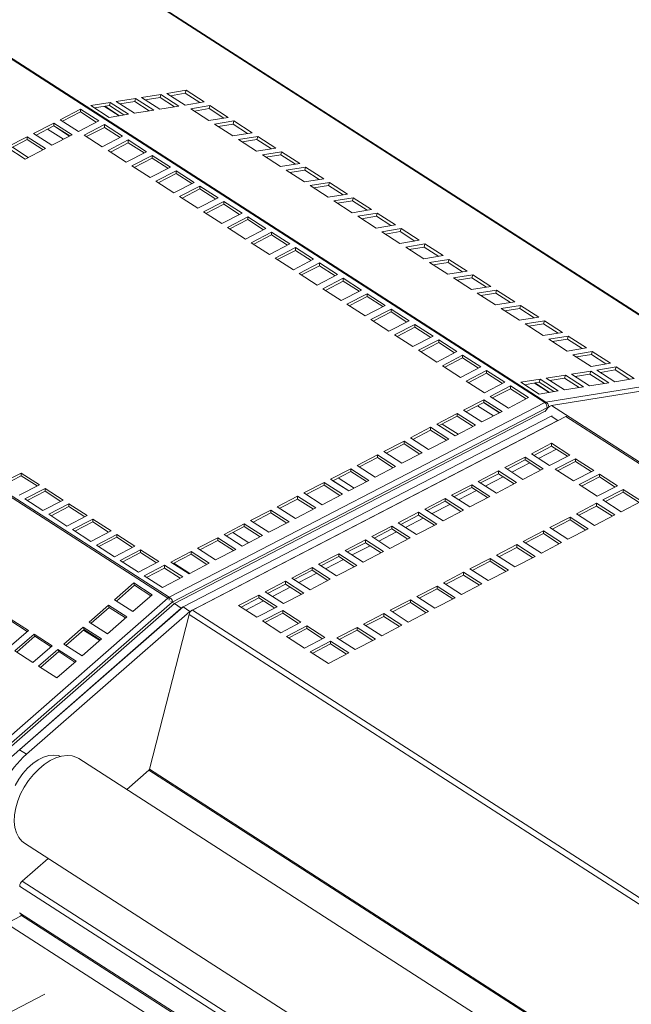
# Model space of a CAD drawing. Header units: millimetres. Extents: x 24 to 2406, y -1931 to 388.
# Tile 10 of 21: x 1081 to 1260, y -689 to -400. Entities that reach past the tile are written whole.
import ezdxf

# ---------------------------------------------------------------- set-up
doc = ezdxf.new("R2010")
doc.units = ezdxf.units.MM

msp = doc.modelspace()

# ---------------------------------------------------------------- linework, layer by layer
at = {"color": 8, "linetype": 'Continuous', "lineweight": 15}
for p, q in [((1014.72, -326.76), (1288.93, -503.11)), ((960.68, -335.16), (1235.31, -511.78)), ((960.68, -335.47), (1234.98, -511.89)), ((849.97, -392.4), (1124.65, -569.06)), ((850.16, -392.95), (1124.33, -569.29)), ((1105.71, -425), (1109.99, -427.75)), ((1105.82, -424.98), (1110.09, -427.73)), ((1088.99, -431.66), (1093.63, -434.65)), ((1231.96, -506.19), (1236.24, -508.94)), ((1232.06, -506.18), (1236.34, -508.93)), ((1215.24, -512.86), (1219.88, -515.84)), ((1174.35, -534.04), (1178.99, -537.03)), ((1143.41, -550.08), (1148.05, -553.06)), ((1126.07, -559.06), (1130.71, -562.05)), ((1433.33, -768.84), (1130.53, -574.1)), ((1398.17, -799.59), (1118.68, -619.84)), ((1398.45, -799.34), (1118.87, -619.53)), ((1376.15, -841.84), (1081.51, -652.34)), ((1375.72, -843.49), (1080.79, -653.8)), ((1322.39, -817.01), (1080.79, -661.63)), ((1320.27, -821.27), (1076.94, -664.77))]:
    msp.add_line(p, q, dxfattribs=at)
at = {"color": 7, "linetype": 'Continuous', "lineweight": 15}
for p, q in [((1289.37, -503.19), (1014.97, -326.71)), ((1116.57, -422.38), (1122.23, -421.47)), ((1122, -422.36), (1122.23, -421.47)), ((1122.23, -421.47), (1127.57, -424.91)), ((1124, -421.18), (1129.66, -420.27)), ((1129.34, -424.62), (1124, -421.18)), ((1129.43, -421.16), (1125.06, -421.87)), ((1129.43, -421.16), (1129.66, -420.27)), ((1133.71, -423.91), (1129.43, -421.16)), ((1129.66, -420.27), (1135, -423.7)), ((1101.7, -424.79), (1107.37, -423.87)), ((1107.14, -424.77), (1107.37, -423.87)), ((1107.37, -423.87), (1112.71, -427.31)), ((1109.14, -423.59), (1114.8, -422.67)), ((1114.48, -427.02), (1109.14, -423.59)), ((1114.57, -423.57), (1110.2, -424.27)), ((1114.57, -423.57), (1114.8, -422.67)), ((1118.84, -426.32), (1114.57, -423.57)), ((1114.8, -422.67), (1120.14, -426.11)), ((1121.91, -425.82), (1116.57, -422.38)), ((1122, -422.36), (1117.63, -423.07)), ((1126.28, -425.12), (1122, -422.36)), ((1135, -423.7), (1129.34, -424.62)), ((1098.65, -425.84), (1092.7, -428.92)), ((1098.65, -426.65), (1093.4, -429.37)), ((1104, -429.27), (1098.65, -425.84)), ((1098.65, -426.65), (1098.65, -425.84)), ((1103.3, -429.64), (1098.65, -426.65)), ((1107.05, -428.22), (1101.7, -424.79)), ((1107.14, -424.77), (1102.77, -425.47)), ((1112.71, -427.31), (1107.05, -428.22)), ((1111.41, -427.52), (1107.14, -424.77)), ((1120.14, -426.11), (1114.48, -427.02)), ((1127.57, -424.91), (1121.91, -425.82)), ((1131.01, -425.69), (1136.67, -424.78)), ((1136.36, -429.13), (1131.01, -425.69)), ((1136.44, -425.67), (1132.08, -426.38)), ((1136.44, -425.67), (1136.67, -424.78)), ((1140.72, -428.42), (1136.44, -425.67)), ((1136.67, -424.78), (1142.02, -428.22)), ((1090.84, -429.89), (1084.89, -432.97)), ((1096.18, -433.32), (1090.84, -429.89)), ((1090.84, -430.7), (1090.84, -429.89)), ((1092.7, -428.92), (1098.04, -432.36)), ((1098.04, -432.36), (1104, -429.27)), ((1105.67, -430.35), (1099.71, -433.43)), ((1111.01, -433.78), (1105.67, -430.35)), ((1105.67, -431.16), (1105.67, -430.35)), ((1142.02, -428.22), (1136.36, -429.13)), ((1138.03, -430.2), (1143.69, -429.29)), ((1143.37, -433.64), (1138.03, -430.2)), ((1143.46, -430.18), (1139.09, -430.89)), ((1143.46, -430.18), (1143.69, -429.29)), ((1147.73, -432.94), (1143.46, -430.18)), ((1143.69, -429.29), (1149.03, -432.73)), ((1084.89, -432.97), (1090.23, -436.41)), ((1090.84, -430.7), (1085.59, -433.42)), ((1090.23, -436.41), (1096.18, -433.32)), ((1095.43, -433.72), (1090.79, -430.73)), ((1095.43, -433.72), (1090.79, -430.73)), ((1095.48, -433.69), (1090.84, -430.7)), ((1105.67, -431.16), (1100.42, -433.88)), ((1110.31, -434.15), (1105.67, -431.16)), ((1149.03, -432.73), (1143.37, -433.64)), ((1083.03, -433.93), (1077.07, -437.02)), ((1083.03, -434.75), (1077.78, -437.47)), ((1088.37, -437.37), (1083.03, -433.93)), ((1083.03, -434.75), (1083.03, -433.93)), ((1087.67, -437.74), (1083.03, -434.75)), ((1099.71, -433.43), (1105.06, -436.87)), ((1105.06, -436.87), (1111.01, -433.78)), ((1112.68, -434.86), (1106.73, -437.94)), ((1112.68, -435.68), (1107.43, -438.4)), ((1118.03, -438.3), (1112.68, -434.86)), ((1112.68, -435.68), (1112.68, -434.86)), ((1117.32, -438.66), (1112.68, -435.68)), ((1145.04, -434.72), (1150.7, -433.8)), ((1150.38, -438.15), (1145.04, -434.72)), ((1150.47, -434.7), (1146.11, -435.4)), ((1150.47, -434.7), (1150.7, -433.8)), ((1154.75, -437.45), (1150.47, -434.7)), ((1150.7, -433.8), (1156.05, -437.24)), ((1077.07, -437.02), (1082.42, -440.46)), ((1078.65, -437.02), (1083.29, -440.01)), ((1082.42, -440.46), (1088.37, -437.37)), ((1106.73, -437.94), (1112.07, -441.38)), ((1112.07, -441.38), (1118.03, -438.3)), ((1156.05, -437.24), (1150.38, -438.15)), ((1152.05, -439.23), (1157.72, -438.31)), ((1157.49, -439.21), (1157.72, -438.31)), ((1157.72, -438.31), (1163.06, -441.75)), ((1119.7, -439.37), (1113.74, -442.45)), ((1119.7, -440.19), (1114.45, -442.91)), ((1125.04, -442.81), (1119.7, -439.37)), ((1119.7, -440.19), (1119.7, -439.37)), ((1124.34, -443.17), (1119.7, -440.19)), ((1157.4, -442.66), (1152.05, -439.23)), ((1157.49, -439.21), (1153.12, -439.91)), ((1163.06, -441.75), (1157.4, -442.66)), ((1161.76, -441.96), (1157.49, -439.21)), ((1113.74, -442.45), (1119.09, -445.89)), ((1119.09, -445.89), (1125.04, -442.81)), ((1126.71, -443.88), (1120.76, -446.97)), ((1126.71, -444.7), (1121.46, -447.42)), ((1132.05, -447.32), (1126.71, -443.88)), ((1126.71, -444.7), (1126.71, -443.88)), ((1131.35, -447.68), (1126.71, -444.7)), ((1159.07, -443.74), (1164.73, -442.82)), ((1164.41, -447.17), (1159.07, -443.74)), ((1164.5, -443.72), (1160.13, -444.42)), ((1164.5, -443.72), (1164.73, -442.82)), ((1168.78, -446.47), (1164.5, -443.72)), ((1164.73, -442.82), (1170.07, -446.26)), ((1120.76, -446.97), (1126.1, -450.4)), ((1126.1, -450.4), (1132.05, -447.32)), ((1170.07, -446.26), (1164.41, -447.17)), ((1166.08, -448.25), (1171.74, -447.33)), ((1171.51, -448.23), (1171.74, -447.33)), ((1171.74, -447.33), (1177.09, -450.77)), ((1133.72, -448.39), (1127.77, -451.48)), ((1133.72, -449.21), (1128.47, -451.93)), ((1139.07, -451.83), (1133.72, -448.39)), ((1133.72, -449.21), (1133.72, -448.39)), ((1138.36, -452.19), (1133.72, -449.21)), ((1171.42, -451.68), (1166.08, -448.25)), ((1171.51, -448.23), (1167.15, -448.93)), ((1175.79, -450.98), (1171.51, -448.23)), ((1127.77, -451.48), (1133.11, -454.91)), ((1133.11, -454.91), (1139.07, -451.83)), ((1140.74, -452.9), (1134.78, -455.99)), ((1146.08, -456.34), (1140.74, -452.9)), ((1140.74, -453.72), (1140.74, -452.9)), ((1177.09, -450.77), (1171.42, -451.68)), ((1173.09, -452.76), (1178.76, -451.84)), ((1178.44, -456.2), (1173.09, -452.76)), ((1178.53, -452.74), (1174.16, -453.45)), ((1178.53, -452.74), (1178.76, -451.84)), ((1182.8, -455.49), (1178.53, -452.74)), ((1178.76, -451.84), (1184.1, -455.28)), ((1134.78, -455.99), (1140.13, -459.42)), ((1140.74, -453.72), (1135.49, -456.44)), ((1140.13, -459.42), (1146.08, -456.34)), ((1145.38, -456.7), (1140.74, -453.72)), ((1184.1, -455.28), (1178.44, -456.2)), ((1180.11, -457.27), (1185.77, -456.35)), ((1185.54, -457.25), (1185.77, -456.35)), ((1185.77, -456.35), (1191.11, -459.79)), ((1147.75, -457.41), (1141.8, -460.5)), ((1147.75, -458.23), (1142.5, -460.95)), ((1153.09, -460.85), (1147.75, -457.41)), ((1147.75, -458.23), (1147.75, -457.41)), ((1152.39, -461.21), (1147.75, -458.23)), ((1185.45, -460.71), (1180.11, -457.27)), ((1185.54, -457.25), (1181.17, -457.96)), ((1189.82, -460), (1185.54, -457.25)), ((1141.8, -460.5), (1147.14, -463.93)), ((1147.14, -463.93), (1153.09, -460.85)), ((1154.76, -461.92), (1148.81, -465.01)), ((1160.11, -465.36), (1154.76, -461.92)), ((1154.76, -462.74), (1154.76, -461.92)), ((1191.11, -459.79), (1185.45, -460.71)), ((1187.12, -461.78), (1192.78, -460.87)), ((1192.47, -465.22), (1187.12, -461.78)), ((1192.55, -461.76), (1188.19, -462.47)), ((1192.55, -461.76), (1192.78, -460.87)), ((1196.83, -464.51), (1192.55, -461.76)), ((1192.78, -460.87), (1198.13, -464.3)), ((1148.81, -465.01), (1154.15, -468.45)), ((1154.76, -462.74), (1149.51, -465.46)), ((1159.41, -465.73), (1154.76, -462.74)), ((1198.13, -464.3), (1192.47, -465.22)), ((1154.15, -468.45), (1160.11, -465.36)), ((1161.78, -466.43), (1155.82, -469.52)), ((1161.78, -467.25), (1156.53, -469.97)), ((1167.12, -469.87), (1161.78, -466.43)), ((1161.78, -467.25), (1161.78, -466.43)), ((1166.42, -470.24), (1161.78, -467.25)), ((1194.14, -466.29), (1199.8, -465.38)), ((1199.48, -469.73), (1194.14, -466.29)), ((1199.57, -466.27), (1195.2, -466.98)), ((1199.57, -466.27), (1199.8, -465.38)), ((1203.84, -469.02), (1199.57, -466.27)), ((1199.8, -465.38), (1205.14, -468.81)), ((1155.82, -469.52), (1161.17, -472.96)), ((1161.17, -472.96), (1167.12, -469.87)), ((1168.79, -470.95), (1162.84, -474.03)), ((1174.14, -474.38), (1168.79, -470.95)), ((1168.79, -471.76), (1168.79, -470.95)), ((1205.14, -468.81), (1199.48, -469.73)), ((1201.15, -470.8), (1206.81, -469.89)), ((1206.49, -474.24), (1201.15, -470.8)), ((1206.58, -470.78), (1202.22, -471.49)), ((1206.58, -470.78), (1206.81, -469.89)), ((1210.86, -473.53), (1206.58, -470.78)), ((1206.81, -469.89), (1212.16, -473.32)), ((1168.79, -471.76), (1163.54, -474.48)), ((1173.43, -474.75), (1168.79, -471.76)), ((1212.16, -473.32), (1206.49, -474.24)), ((1162.84, -474.03), (1168.18, -477.47)), ((1168.18, -477.47), (1174.14, -474.38)), ((1175.81, -475.46), (1169.85, -478.54)), ((1175.81, -476.27), (1170.56, -478.99)), ((1181.15, -478.89), (1175.81, -475.46)), ((1175.81, -476.27), (1175.81, -475.46)), ((1180.45, -479.26), (1175.81, -476.27)), ((1208.16, -475.31), (1213.83, -474.4)), ((1213.51, -478.75), (1208.16, -475.31)), ((1213.6, -475.29), (1209.23, -476)), ((1213.6, -475.29), (1213.83, -474.4)), ((1217.87, -478.04), (1213.6, -475.29)), ((1213.83, -474.4), (1219.17, -477.83)), ((1169.85, -478.54), (1175.2, -481.98)), ((1175.2, -481.98), (1181.15, -478.89)), ((1219.17, -477.83), (1213.51, -478.75)), ((1215.18, -479.82), (1220.84, -478.91)), ((1220.61, -479.8), (1220.84, -478.91)), ((1220.84, -478.91), (1226.18, -482.35)), ((1182.82, -479.97), (1176.87, -483.05)), ((1182.82, -480.78), (1177.57, -483.5)), ((1188.16, -483.4), (1182.82, -479.97)), ((1182.82, -480.78), (1182.82, -479.97)), ((1187.46, -483.77), (1182.82, -480.78)), ((1220.52, -483.26), (1215.18, -479.82)), ((1220.61, -479.8), (1216.24, -480.51)), ((1226.18, -482.35), (1220.52, -483.26)), ((1224.89, -482.56), (1220.61, -479.8)), ((1176.87, -483.05), (1182.21, -486.49)), ((1182.21, -486.49), (1188.16, -483.4)), ((1189.83, -484.48), (1183.88, -487.56)), ((1189.83, -485.29), (1184.58, -488.02)), ((1195.18, -487.92), (1189.83, -484.48)), ((1189.83, -485.29), (1189.83, -484.48)), ((1194.47, -488.28), (1189.83, -485.29)), ((1222.19, -484.34), (1227.85, -483.42)), ((1227.53, -487.77), (1222.19, -484.34)), ((1227.62, -484.32), (1223.26, -485.02)), ((1227.62, -484.32), (1227.85, -483.42)), ((1231.9, -487.07), (1227.62, -484.32)), ((1227.85, -483.42), (1233.2, -486.86)), ((1183.88, -487.56), (1189.22, -491)), ((1189.22, -491), (1195.18, -487.92)), ((1233.2, -486.86), (1227.53, -487.77)), ((1229.2, -488.85), (1234.87, -487.93)), ((1234.64, -488.83), (1234.87, -487.93)), ((1234.87, -487.93), (1240.21, -491.37)), ((1196.85, -488.99), (1190.89, -492.07)), ((1196.85, -489.81), (1191.6, -492.53)), ((1202.19, -492.43), (1196.85, -488.99)), ((1196.85, -489.81), (1196.85, -488.99)), ((1201.49, -492.79), (1196.85, -489.81)), ((1234.55, -492.28), (1229.2, -488.85)), ((1234.64, -488.83), (1230.27, -489.53)), ((1238.91, -491.58), (1234.64, -488.83)), ((1190.89, -492.07), (1196.24, -495.51)), ((1196.24, -495.51), (1202.19, -492.43)), ((1203.86, -493.5), (1197.91, -496.59)), ((1209.2, -496.94), (1203.86, -493.5)), ((1203.86, -494.32), (1203.86, -493.5)), ((1240.21, -491.37), (1234.55, -492.28)), ((1236.22, -493.36), (1241.88, -492.44)), ((1241.56, -496.79), (1236.22, -493.36)), ((1241.65, -493.34), (1237.28, -494.04)), ((1241.65, -493.34), (1241.88, -492.44)), ((1245.93, -496.09), (1241.65, -493.34)), ((1241.88, -492.44), (1247.22, -495.88)), ((1197.91, -496.59), (1203.25, -500.02)), ((1203.86, -494.32), (1198.61, -497.04)), ((1203.25, -500.02), (1209.2, -496.94)), ((1208.5, -497.3), (1203.86, -494.32)), ((1247.22, -495.88), (1241.56, -496.79)), ((1243.23, -497.87), (1248.89, -496.95)), ((1248.66, -497.85), (1248.89, -496.95)), ((1248.89, -496.95), (1254.24, -500.39)), ((1210.87, -498.01), (1204.92, -501.1)), ((1210.87, -498.83), (1205.62, -501.55)), ((1216.22, -501.45), (1210.87, -498.01)), ((1210.87, -498.83), (1210.87, -498.01)), ((1215.52, -501.81), (1210.87, -498.83)), ((1248.58, -501.3), (1243.23, -497.87)), ((1248.66, -497.85), (1244.3, -498.55)), ((1252.94, -500.6), (1248.66, -497.85)), ((1204.92, -501.1), (1210.26, -504.53)), ((1210.26, -504.53), (1216.22, -501.45)), ((1217.89, -502.52), (1211.93, -505.61)), ((1223.23, -505.96), (1217.89, -502.52)), ((1217.89, -503.34), (1217.89, -502.52)), ((1242.81, -503.58), (1248.48, -502.66)), ((1248.25, -503.56), (1248.48, -502.66)), ((1248.48, -502.66), (1253.82, -506.1)), ((1254.24, -500.39), (1248.58, -501.3)), ((1250.25, -502.38), (1255.91, -501.46)), ((1255.59, -505.82), (1250.25, -502.38)), ((1255.68, -502.36), (1251.31, -503.06)), ((1255.68, -502.36), (1255.91, -501.46)), ((1259.95, -505.11), (1255.68, -502.36)), ((1255.91, -501.46), (1261.25, -504.9)), ((1211.93, -505.61), (1217.28, -509.04)), ((1217.89, -503.34), (1212.64, -506.06)), ((1222.53, -506.32), (1217.89, -503.34)), ((1227.95, -505.98), (1233.61, -505.07)), ((1233.38, -505.96), (1233.61, -505.07)), ((1233.61, -505.07), (1238.96, -508.5)), ((1235.31, -511.78), (1288.93, -503.11)), ((1235.38, -504.78), (1241.04, -503.87)), ((1240.73, -508.22), (1235.38, -504.78)), ((1240.81, -504.76), (1236.45, -505.47)), ((1237, -512.8), (1290.53, -504.14)), ((1240.81, -504.76), (1241.04, -503.87)), ((1245.09, -507.51), (1240.81, -504.76)), ((1241.04, -503.87), (1246.39, -507.3)), ((1248.16, -507.02), (1242.81, -503.58)), ((1248.25, -503.56), (1243.88, -504.27)), ((1252.52, -506.31), (1248.25, -503.56)), ((1261.25, -504.9), (1255.59, -505.82)), ((1217.28, -509.04), (1223.23, -505.96)), ((1224.9, -507.03), (1218.95, -510.12)), ((1224.9, -507.85), (1219.65, -510.57)), ((1230.25, -510.47), (1224.9, -507.03)), ((1224.9, -507.85), (1224.9, -507.03)), ((1229.54, -510.83), (1224.9, -507.85)), ((1233.29, -509.42), (1227.95, -505.98)), ((1233.38, -505.96), (1229.02, -506.67)), ((1238.96, -508.5), (1233.29, -509.42)), ((1237.66, -508.71), (1233.38, -505.96)), ((1246.39, -507.3), (1240.73, -508.22)), ((1253.82, -506.1), (1248.16, -507.02)), ((1217.09, -511.08), (1211.13, -514.17)), ((1222.43, -514.52), (1217.09, -511.08)), ((1217.09, -511.9), (1217.09, -511.08)), ((1218.95, -510.12), (1224.29, -513.55)), ((1224.29, -513.55), (1230.25, -510.47)), ((1124.65, -569.06), (1234.98, -511.89)), ((1235.97, -513.29), (1125.54, -570.51)), ((1211.13, -514.17), (1216.48, -517.6)), ((1217.09, -511.9), (1211.84, -514.62)), ((1221.67, -514.91), (1217.03, -511.93)), ((1221.67, -514.91), (1217.03, -511.93)), ((1221.73, -514.88), (1217.09, -511.9)), ((1235.2, -512.17), (1235.31, -511.78)), ((1236.05, -513.27), (1235.97, -513.29)), ((1235.97, -513.29), (1236, -513.31)), ((2011.59, -1010.97), (1237, -512.8)), ((1235.13, -514.49), (1126.21, -570.93)), ((1236.83, -515.9), (1128.76, -571.9)), ((1238.84, -517.19), (1130.77, -573.19)), ((1131.52, -572.8), (1241.17, -515.98)), ((1209.27, -515.13), (1203.32, -518.22)), ((1209.27, -515.95), (1204.02, -518.67)), ((1214.62, -518.57), (1209.27, -515.13)), ((1209.27, -515.95), (1209.27, -515.13)), ((1213.91, -518.93), (1209.27, -515.95)), ((1216.48, -517.6), (1222.43, -514.52)), ((1236.83, -515.9), (1238.84, -517.19)), ((1237.13, -515.78), (1236.87, -515.92)), ((1241.17, -515.98), (1241.68, -515.8)), ((1544.44, -711.02), (1241.17, -515.98)), ((1201.46, -519.18), (1195.51, -522.26)), ((1201.46, -520), (1196.21, -522.72)), ((1206.8, -522.62), (1201.46, -519.18)), ((1201.46, -520), (1201.46, -519.18)), ((1206.1, -522.98), (1201.46, -520)), ((1203.32, -518.22), (1208.66, -521.65)), ((1204.89, -518.22), (1209.53, -521.2)), ((1208.66, -521.65), (1214.62, -518.57)), ((1195.51, -522.26), (1200.85, -525.7)), ((1200.85, -525.7), (1206.8, -522.62)), ((1193.65, -523.23), (1187.69, -526.31)), ((1193.65, -524.05), (1188.4, -526.77)), ((1198.99, -526.67), (1193.65, -523.23)), ((1193.65, -524.05), (1193.65, -523.23)), ((1198.29, -527.03), (1193.65, -524.05)), ((1236.99, -523.88), (1231.04, -526.97)), ((1236.99, -524.7), (1231.74, -527.42)), ((1233.13, -528.31), (1238.38, -525.59)), ((1242.34, -527.32), (1236.99, -523.88)), ((1236.99, -524.7), (1236.99, -523.88)), ((1241.63, -527.69), (1236.99, -524.7)), ((1185.83, -527.28), (1179.88, -530.36)), ((1185.83, -528.09), (1180.58, -530.81)), ((1191.18, -530.71), (1185.83, -527.28)), ((1185.83, -528.09), (1185.83, -527.28)), ((1190.47, -531.08), (1185.83, -528.09)), ((1187.69, -526.31), (1193.04, -529.75)), ((1193.04, -529.75), (1198.99, -526.67)), ((1229.18, -527.93), (1223.23, -531.02)), ((1229.18, -528.75), (1223.93, -531.47)), ((1234.52, -531.37), (1229.18, -527.93)), ((1229.18, -528.75), (1229.18, -527.93)), ((1233.82, -531.73), (1229.18, -528.75)), ((1231.04, -526.97), (1236.38, -530.41)), ((1236.38, -530.41), (1242.34, -527.32)), ((1244.01, -528.4), (1238.05, -531.48)), ((1249.35, -531.83), (1244.01, -528.4)), ((1244.01, -529.21), (1244.01, -528.4)), ((1178.02, -531.33), (1172.06, -534.41)), ((1183.36, -534.76), (1178.02, -531.33)), ((1178.02, -532.14), (1178.02, -531.33)), ((1179.88, -530.36), (1185.22, -533.8)), ((1185.22, -533.8), (1191.18, -530.71)), ((1223.23, -531.02), (1228.57, -534.46)), ((1225.31, -532.36), (1230.56, -529.64)), ((1228.57, -534.46), (1234.52, -531.37)), ((1238.05, -531.48), (1243.4, -534.92)), ((1244.01, -529.21), (1238.76, -531.93)), ((1248.65, -532.2), (1244.01, -529.21)), ((1081.24, -532.6), (1075.28, -535.69)), ((1081.24, -533.42), (1075.99, -536.14)), ((1086.58, -536.04), (1081.24, -532.6)), ((1081.24, -533.42), (1081.24, -532.6)), ((1085.88, -536.4), (1081.24, -533.42)), ((1172.06, -534.41), (1177.41, -537.85)), ((1178.02, -532.14), (1172.77, -534.86)), ((1182.66, -535.13), (1178.02, -532.14)), ((1221.36, -531.98), (1215.41, -535.07)), ((1221.36, -532.8), (1216.11, -535.52)), ((1217.5, -536.41), (1222.75, -533.69)), ((1226.71, -535.42), (1221.36, -531.98)), ((1221.36, -532.8), (1221.36, -531.98)), ((1226.01, -535.78), (1221.36, -532.8)), ((1243.4, -534.92), (1249.35, -531.83)), ((1251.02, -532.91), (1245.07, -535.99)), ((1251.02, -533.72), (1245.77, -536.44)), ((1256.36, -536.34), (1251.02, -532.91)), ((1251.02, -533.72), (1251.02, -532.91)), ((1255.66, -536.71), (1251.02, -533.72)), ((1080.63, -539.13), (1086.58, -536.04)), ((1088.25, -537.11), (1082.3, -540.2)), ((1093.6, -540.55), (1088.25, -537.11)), ((1088.25, -537.93), (1088.25, -537.11)), ((1170.2, -535.38), (1164.25, -538.46)), ((1170.2, -536.19), (1164.95, -538.91)), ((1175.55, -538.81), (1170.2, -535.38)), ((1170.2, -536.19), (1170.2, -535.38)), ((1174.84, -539.18), (1170.2, -536.19)), ((1172.79, -534.85), (1177.43, -537.84)), ((1172.79, -534.85), (1177.43, -537.84)), ((1177.41, -537.85), (1183.36, -534.76)), ((1213.55, -536.03), (1207.6, -539.12)), ((1213.55, -536.85), (1208.3, -539.57)), ((1218.89, -539.47), (1213.55, -536.03)), ((1213.55, -536.85), (1213.55, -536.03)), ((1218.19, -539.83), (1213.55, -536.85)), ((1215.41, -535.07), (1220.76, -538.5)), ((1220.76, -538.5), (1226.71, -535.42)), ((1245.07, -535.99), (1250.41, -539.43)), ((1250.41, -539.43), (1256.36, -536.34)), ((1258.03, -537.42), (1252.08, -540.5)), ((1263.38, -540.85), (1258.03, -537.42)), ((1258.03, -538.23), (1258.03, -537.42)), ((1082.3, -540.2), (1087.64, -543.64)), ((1088.25, -537.93), (1083, -540.65)), ((1092.89, -540.92), (1088.25, -537.93)), ((1162.39, -539.42), (1156.44, -542.51)), ((1162.39, -540.24), (1157.14, -542.96)), ((1167.73, -542.86), (1162.39, -539.42)), ((1162.39, -540.24), (1162.39, -539.42)), ((1167.03, -543.23), (1162.39, -540.24)), ((1164.25, -538.46), (1169.59, -541.9)), ((1169.59, -541.9), (1175.55, -538.81)), ((1205.74, -540.08), (1199.78, -543.17)), ((1211.08, -543.52), (1205.74, -540.08)), ((1205.74, -540.9), (1205.74, -540.08)), ((1207.6, -539.12), (1212.94, -542.55)), ((1209.69, -540.46), (1214.94, -537.74)), ((1212.94, -542.55), (1218.89, -539.47)), ((1258.03, -538.23), (1252.78, -540.95)), ((1262.67, -541.22), (1258.03, -538.23)), ((1087.64, -543.64), (1093.6, -540.55)), ((1095.27, -541.63), (1089.31, -544.71)), ((1095.27, -542.44), (1090.02, -545.16)), ((1100.61, -545.06), (1095.27, -541.63)), ((1095.27, -542.44), (1095.27, -541.63)), ((1099.91, -545.43), (1095.27, -542.44)), ((1156.44, -542.51), (1161.78, -545.95)), ((1161.78, -545.95), (1167.73, -542.86)), ((1199.78, -543.17), (1205.13, -546.6)), ((1205.74, -540.9), (1200.49, -543.62)), ((1201.87, -544.51), (1207.12, -541.79)), ((1210.38, -543.88), (1205.74, -540.9)), ((1250.22, -541.47), (1244.27, -544.55)), ((1250.22, -542.28), (1244.97, -545)), ((1255.56, -544.9), (1250.22, -541.47)), ((1250.22, -542.28), (1250.22, -541.47)), ((1254.86, -545.27), (1250.22, -542.28)), ((1252.08, -540.5), (1257.42, -543.94)), ((1257.42, -543.94), (1263.38, -540.85)), ((1089.31, -544.71), (1094.66, -548.15)), ((1094.66, -548.15), (1100.61, -545.06)), ((1154.58, -543.47), (1148.62, -546.56)), ((1154.58, -544.29), (1149.33, -547.01)), ((1159.92, -546.91), (1154.58, -543.47)), ((1154.58, -544.29), (1154.58, -543.47)), ((1159.22, -547.27), (1154.58, -544.29)), ((1197.92, -544.13), (1191.97, -547.21)), ((1197.92, -544.95), (1192.67, -547.67)), ((1194.06, -548.56), (1199.31, -545.84)), ((1203.27, -547.57), (1197.92, -544.13)), ((1197.92, -544.95), (1197.92, -544.13)), ((1202.56, -547.93), (1197.92, -544.95)), ((1205.13, -546.6), (1211.08, -543.52)), ((1242.41, -545.52), (1236.45, -548.6)), ((1247.75, -548.95), (1242.41, -545.52)), ((1242.41, -546.33), (1242.41, -545.52)), ((1244.27, -544.55), (1249.61, -547.99)), ((1249.61, -547.99), (1255.56, -544.9)), ((1102.28, -546.14), (1096.33, -549.22)), ((1102.28, -546.95), (1097.03, -549.67)), ((1107.62, -549.57), (1102.28, -546.14)), ((1102.28, -546.95), (1102.28, -546.14)), ((1106.92, -549.94), (1102.28, -546.95)), ((1146.76, -547.52), (1140.81, -550.61)), ((1146.76, -548.34), (1141.51, -551.06)), ((1152.11, -550.96), (1146.76, -547.52)), ((1146.76, -548.34), (1146.76, -547.52)), ((1151.4, -551.32), (1146.76, -548.34)), ((1148.62, -546.56), (1153.97, -550)), ((1153.97, -550), (1159.92, -546.91)), ((1190.11, -548.18), (1184.16, -551.26)), ((1195.45, -551.62), (1190.11, -548.18)), ((1190.11, -548.99), (1190.11, -548.18)), ((1191.97, -547.21), (1197.31, -550.65)), ((1197.31, -550.65), (1203.27, -547.57)), ((1236.45, -548.6), (1241.8, -552.04)), ((1242.41, -546.33), (1237.16, -549.05)), ((1241.8, -552.04), (1247.75, -548.95)), ((1247.05, -549.32), (1242.41, -546.33)), ((1096.33, -549.22), (1101.67, -552.66)), ((1101.67, -552.66), (1107.62, -549.57)), ((1109.29, -550.65), (1103.34, -553.73)), ((1109.29, -551.46), (1104.04, -554.18)), ((1114.64, -554.08), (1109.29, -550.65)), ((1109.29, -551.46), (1109.29, -550.65)), ((1113.93, -554.45), (1109.29, -551.46)), ((1138.95, -551.57), (1133, -554.66)), ((1144.29, -555.01), (1138.95, -551.57)), ((1138.95, -552.39), (1138.95, -551.57)), ((1140.81, -550.61), (1146.15, -554.04)), ((1146.15, -554.04), (1152.11, -550.96)), ((1184.16, -551.26), (1189.5, -554.7)), ((1190.11, -548.99), (1184.86, -551.72)), ((1186.24, -552.61), (1191.49, -549.89)), ((1189.5, -554.7), (1195.45, -551.62)), ((1194.75, -551.98), (1190.11, -548.99)), ((1234.59, -549.56), (1228.64, -552.65)), ((1234.59, -550.38), (1229.34, -553.1)), ((1239.94, -553), (1234.59, -549.56)), ((1234.59, -550.38), (1234.59, -549.56)), ((1239.23, -553.37), (1234.59, -550.38)), ((1103.34, -553.73), (1108.68, -557.17)), ((1108.68, -557.17), (1114.64, -554.08)), ((1133, -554.66), (1138.34, -558.09)), ((1138.95, -552.39), (1133.7, -555.11)), ((1143.59, -555.37), (1138.95, -552.39)), ((1182.3, -552.23), (1176.34, -555.31)), ((1182.3, -553.04), (1177.04, -555.76)), ((1178.43, -556.65), (1183.68, -553.93)), ((1187.64, -555.66), (1182.3, -552.23)), ((1182.3, -553.04), (1182.3, -552.23)), ((1186.94, -556.03), (1182.3, -553.04)), ((1226.78, -553.61), (1220.82, -556.7)), ((1226.78, -554.43), (1221.53, -557.15)), ((1232.12, -557.05), (1226.78, -553.61)), ((1226.78, -554.43), (1226.78, -553.61)), ((1231.42, -557.41), (1226.78, -554.43)), ((1228.64, -552.65), (1233.98, -556.09)), ((1233.98, -556.09), (1239.94, -553)), ((1116.31, -555.16), (1110.35, -558.24)), ((1116.31, -555.97), (1111.06, -558.7)), ((1121.65, -558.6), (1116.31, -555.16)), ((1116.31, -555.97), (1116.31, -555.16)), ((1120.95, -558.96), (1116.31, -555.97)), ((1131.13, -555.62), (1125.18, -558.71)), ((1131.13, -556.44), (1125.88, -559.16)), ((1136.48, -559.06), (1131.13, -555.62)), ((1131.13, -556.44), (1131.13, -555.62)), ((1135.78, -559.42), (1131.13, -556.44)), ((1138.34, -558.09), (1144.29, -555.01)), ((1174.48, -556.28), (1168.53, -559.36)), ((1174.48, -557.09), (1169.23, -559.81)), ((1179.83, -559.71), (1174.48, -556.28)), ((1174.48, -557.09), (1174.48, -556.28)), ((1179.12, -560.08), (1174.48, -557.09)), ((1176.34, -555.31), (1181.69, -558.75)), ((1181.69, -558.75), (1187.64, -555.66)), ((1220.82, -556.7), (1226.17, -560.13)), ((1226.17, -560.13), (1232.12, -557.05)), ((1110.35, -558.24), (1115.7, -561.68)), ((1115.7, -561.68), (1121.65, -558.6)), ((1123.32, -559.67), (1117.37, -562.75)), ((1123.32, -560.49), (1118.07, -563.21)), ((1128.66, -563.11), (1123.32, -559.67)), ((1123.32, -560.49), (1123.32, -559.67)), ((1127.96, -563.47), (1123.32, -560.49)), ((1125.18, -558.71), (1130.52, -562.14)), ((1130.52, -562.14), (1136.48, -559.06)), ((1166.67, -560.32), (1160.71, -563.41)), ((1172.01, -563.76), (1166.67, -560.32)), ((1166.67, -561.14), (1166.67, -560.32)), ((1168.53, -559.36), (1173.87, -562.8)), ((1170.62, -560.7), (1175.87, -557.98)), ((1173.87, -562.8), (1179.83, -559.71)), ((1218.96, -557.66), (1213.01, -560.75)), ((1218.96, -558.48), (1213.71, -561.2)), ((1224.31, -561.1), (1218.96, -557.66)), ((1218.96, -558.48), (1218.96, -557.66)), ((1223.61, -561.46), (1218.96, -558.48)), ((1117.37, -562.75), (1122.71, -566.19)), ((1122.71, -566.19), (1128.66, -563.11)), ((1160.71, -563.41), (1166.06, -566.85)), ((1166.67, -561.14), (1161.42, -563.86)), ((1162.8, -564.75), (1168.05, -562.03)), ((1171.31, -564.13), (1166.67, -561.14)), ((1211.15, -561.71), (1205.2, -564.8)), ((1211.15, -562.53), (1205.9, -565.25)), ((1216.49, -565.15), (1211.15, -561.71)), ((1211.15, -562.53), (1211.15, -561.71)), ((1215.79, -565.51), (1211.15, -562.53)), ((1213.01, -560.75), (1218.35, -564.18)), ((1218.35, -564.18), (1224.31, -561.1)), ((1114.32, -564.86), (1108.66, -569.82)), ((1114.55, -565.52), (1109.22, -570.18)), ((1119.66, -568.3), (1114.32, -564.86)), ((1114.55, -565.52), (1114.32, -564.86)), ((1119.33, -568.59), (1114.55, -565.52)), ((1158.85, -564.37), (1152.9, -567.46)), ((1158.85, -565.19), (1153.6, -567.91)), ((1154.99, -568.8), (1160.24, -566.08)), ((1164.2, -567.81), (1158.85, -564.37)), ((1158.85, -565.19), (1158.85, -564.37)), ((1163.49, -568.18), (1158.85, -565.19)), ((1166.06, -566.85), (1172.01, -563.76)), ((1203.34, -565.76), (1197.38, -568.84)), ((1208.68, -569.2), (1203.34, -565.76)), ((1203.34, -566.58), (1203.34, -565.76)), ((1205.2, -564.8), (1210.54, -568.23)), ((1210.54, -568.23), (1216.49, -565.15)), ((1114, -573.25), (1119.66, -568.3)), ((1124.65, -569.88), (1124.65, -569.06)), ((1151.04, -568.42), (1145.09, -571.51)), ((1156.38, -571.86), (1151.04, -568.42)), ((1151.04, -569.24), (1151.04, -568.42)), ((1152.9, -567.46), (1158.24, -570.9)), ((1158.24, -570.9), (1164.2, -567.81)), ((1197.38, -568.84), (1202.73, -572.28)), ((1203.34, -566.58), (1198.09, -569.3)), ((1202.73, -572.28), (1208.68, -569.2)), ((1207.98, -569.56), (1203.34, -566.58)), ((1070.71, -616.19), (1124.33, -569.29)), ((1125.54, -570.51), (1071.73, -617.58)), ((1126.21, -570.93), (1072.4, -618)), ((1128.76, -571.9), (1080.79, -613.86)), ((1106.89, -571.36), (1101.22, -576.32)), ((1107.12, -572.02), (1101.79, -576.68)), ((1112.23, -574.8), (1106.89, -571.36)), ((1107.12, -572.02), (1106.89, -571.36)), ((1111.89, -575.09), (1107.12, -572.02)), ((1108.66, -569.82), (1114, -573.25)), ((1125.15, -570.26), (1125.53, -570.51)), ((1125.54, -570.51), (1126.21, -570.93)), ((1126.21, -570.93), (1128.21, -572.22)), ((1128.65, -571.99), (1128.21, -572.22)), ((1128.76, -571.9), (1130.77, -573.19)), ((1145.09, -571.51), (1150.43, -574.94)), ((1151.04, -569.24), (1145.79, -571.96)), ((1147.17, -572.85), (1152.42, -570.13)), ((1150.43, -574.94), (1156.38, -571.86)), ((1155.68, -572.22), (1151.04, -569.24)), ((1195.52, -569.81), (1189.57, -572.89)), ((1195.52, -570.63), (1190.27, -573.35)), ((1200.87, -573.25), (1195.52, -569.81)), ((1195.52, -570.63), (1195.52, -569.81)), ((1200.16, -573.61), (1195.52, -570.63)), ((1128.21, -572.22), (1074.4, -619.29)), ((1130.77, -573.19), (1082.8, -615.14)), ((1106.57, -579.75), (1112.23, -574.8)), ((1130.53, -574.1), (1118.87, -619.53)), ((1434.78, -767.84), (1131.52, -572.8)), ((1158.05, -572.93), (1152.1, -576.02)), ((1158.05, -573.75), (1152.8, -576.47)), ((1163.4, -576.37), (1158.05, -572.93)), ((1158.05, -573.75), (1158.05, -572.93)), ((1162.69, -576.73), (1158.05, -573.75)), ((1187.71, -573.86), (1181.76, -576.94)), ((1187.71, -574.67), (1182.46, -577.39)), ((1193.05, -577.29), (1187.71, -573.86)), ((1187.71, -574.67), (1187.71, -573.86)), ((1192.35, -577.66), (1187.71, -574.67)), ((1189.57, -572.89), (1194.91, -576.33)), ((1194.91, -576.33), (1200.87, -573.25)), ((1083.34, -578.78), (1078, -575.34)), ((1083, -579.07), (1078.23, -576)), ((1099.46, -577.86), (1093.79, -582.82)), ((1104.8, -581.3), (1099.46, -577.86)), ((1099.69, -578.52), (1099.46, -577.86)), ((1101.22, -576.32), (1106.57, -579.75)), ((1152.1, -576.02), (1157.44, -579.46)), ((1157.44, -579.46), (1163.4, -576.37)), ((1165.07, -577.44), (1159.11, -580.53)), ((1170.41, -580.88), (1165.07, -577.44)), ((1165.07, -578.26), (1165.07, -577.44)), ((1181.76, -576.94), (1187.1, -580.38)), ((1187.1, -580.38), (1193.05, -577.29)), ((1077.68, -583.73), (1083.34, -578.78)), ((1085.01, -579.85), (1079.35, -584.81)), ((1085.24, -580.51), (1079.91, -585.17)), ((1090.35, -583.29), (1085.01, -579.85)), ((1085.24, -580.51), (1085.01, -579.85)), ((1090.02, -583.58), (1085.24, -580.51)), ((1099.69, -578.52), (1094.36, -583.18)), ((1099.52, -578.67), (1104.29, -581.74)), ((1104.46, -581.59), (1099.69, -578.52)), ((1159.11, -580.53), (1164.46, -583.97)), ((1165.07, -578.26), (1159.82, -580.98)), ((1169.71, -581.25), (1165.07, -578.26)), ((1179.89, -577.91), (1173.94, -580.99)), ((1179.89, -578.72), (1174.64, -581.44)), ((1185.24, -581.34), (1179.89, -577.91)), ((1179.89, -578.72), (1179.89, -577.91)), ((1184.54, -581.71), (1179.89, -578.72)), ((1084.69, -588.24), (1090.35, -583.29)), ((1093.79, -582.82), (1099.14, -586.25)), ((1099.14, -586.25), (1104.8, -581.3)), ((1164.46, -583.97), (1170.41, -580.88)), ((1172.08, -581.96), (1166.13, -585.04)), ((1172.08, -582.77), (1166.83, -585.49)), ((1177.42, -585.39), (1172.08, -581.96)), ((1172.08, -582.77), (1172.08, -581.96)), ((1176.72, -585.76), (1172.08, -582.77)), ((1173.94, -580.99), (1179.29, -584.43)), ((1179.29, -584.43), (1185.24, -581.34)), ((1079.35, -584.81), (1084.69, -588.24)), ((1092.02, -584.36), (1086.36, -589.32)), ((1092.25, -585.02), (1086.93, -589.68)), ((1097.37, -587.8), (1092.02, -584.36)), ((1092.25, -585.02), (1092.02, -584.36)), ((1097.03, -588.09), (1092.25, -585.02)), ((1166.13, -585.04), (1171.47, -588.48)), ((1171.47, -588.48), (1177.42, -585.39)), ((1086.36, -589.32), (1091.71, -592.75)), ((1091.71, -592.75), (1097.37, -587.8)), ((1080.79, -613.86), (1082.8, -615.14)), ((1391.74, -805.22), (1098.14, -616.39)), ((1118.68, -619.84), (1112.25, -625.46)), ((1082.18, -641.2), (1377.06, -830.85)), ((1089.14, -645.68), (1081.51, -652.34)), ((1073.8, -666.4), (1081.39, -662.46)), ((1081.08, -662.27), (1322.99, -817.85)), ((1088.22, -685.52), (1058.5, -700.92))]:
    msp.add_line(p, q, dxfattribs=at)
at = {"color": 7, "linetype": 'Continuous', "lineweight": 15, "flags": 128}
for points in [[(1079.44, -624.27), (1080.5, -622.44), (1081.74, -620.73), (1083.13, -619.19), (1084.63, -617.87), (1086.19, -616.79), (1087.77, -616.01), (1089.32, -615.52), (1090.8, -615.36), (1092.16, -615.52), (1092.81, -615.74)], [(1082.18, -641.2), (1081.44, -640.63), (1080.51, -639.53), (1079.82, -638.18), (1079.37, -636.6), (1079.19, -634.83), (1079.27, -632.91), (1079.62, -630.89), (1080.23, -628.83), (1081.07, -626.76), (1082.14, -624.74), (1083.4, -622.82), (1084.82, -621.04), (1086.38, -619.46), (1088.02, -618.09), (1089.72, -616.99), (1091.43, -616.18), (1093.1, -615.67), (1094.71, -615.48), (1096.21, -615.61), (1097.56, -616.06), (1098.14, -616.39)]]:
    msp.add_lwpolyline(points, dxfattribs=at)
at = {"color": 7, "linetype": 'Continuous', "lineweight": 15}
for centre, radius, start, end in [((1235.49, -512.85), 1.08, 99.9471, 118.0603), ((1237.85, -515.62), 2.94, 106.6777, 157.683), ((1125.42, -570.51), 1.64, 117.8251, 131.5367), ((1132.58, -574.62), 2.11, 119.9373, 165.575), ((1099.72, -634.83), 25.96, 130.6771, 176.8358), ((1118.26, -619.36), 0.631, 311.5324, 344.9491), ((1082.87, -653.92), 2.08, 130.6769, 176.8363)]:
    msp.add_arc(centre, radius, start, end, dxfattribs=at)
for points, knots in [([(1235.67, -513.44), (1235.67, -513.39), (1235.66, -513.2), (1235.55, -512.83), (1235.37, -512.39), (1235.16, -512.08), (1235.03, -511.94), (1234.98, -511.89)], [0, 0, 0, 0, 0.089399, 0.342102, 0.596808, 0.853612, 1, 1, 1, 1]), ([(1235.31, -511.78), (1235.44, -511.87), (1235.7, -512.03), (1235.97, -512.45), (1236.14, -512.87), (1236.15, -513.14), (1236.15, -513.26)], [0, 0, 0, 0, 0.281595, 0.545188, 0.806413, 1, 1, 1, 1]), ([(1124.65, -569.06), (1124.79, -569.14), (1125.06, -569.29), (1125.4, -569.65), (1125.65, -570.04), (1125.72, -570.29), (1125.75, -570.4)], [0, 0, 0, 0, 0.279133, 0.540425, 0.799366, 1, 1, 1, 1])]:
    msp.add_open_spline(points, degree=3, knots=knots, dxfattribs=at)

doc.saveas('drawing.dxf')
